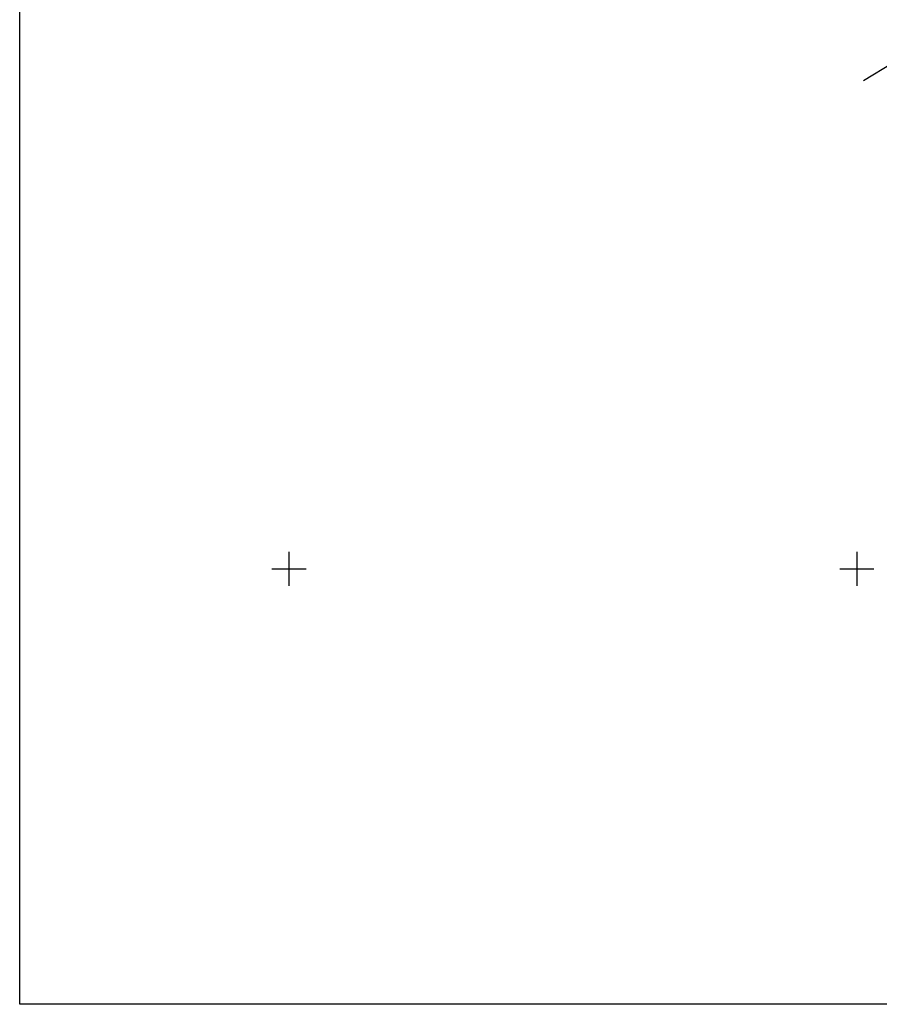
# Model space of a CAD drawing. Header units: metres. Extents: x 733306 to 734033, y 4473325 to 4475372.
# Tile 5 of 27: x 733776 to 733852, y 4474862 to 4474948. Entities that reach past the tile are written whole.
import ezdxf

# ---------------------------------------------------------------- set-up
doc = ezdxf.new("R2010")
doc.units = ezdxf.units.M
doc.header["$LTSCALE"] = 0.5
doc.header["$MEASUREMENT"] = 0
for name, color, linetype in [('(001) Setka', 92, 'Continuous'), ('(001) Сетка', 92, 'Continuous'), ('(002) Рамка', 7, 'Continuous'), ('(007) Здания', 7, 'Continuous')]:
    doc.layers.add(name, color=color, linetype=linetype)

# ---------------------------------------------------------------- blocks, each defined once
blk = doc.blocks.new('Setka')
at = {"layer": '(001) Сетка'}
for p, q in [((0, 1.5), (0, -1.5)), ((-1.5, 0), (1.5, 0))]:
    blk.add_line(p, q, dxfattribs=at)
blk = doc.blocks.new('dsfgfdgfdg')
at = {"layer": '(007) Здания', "color": 8, "true_color": 0x828282}
blk.add_lwpolyline([(732259.365, 4473595.227), (732259.535, 4473601.315), (732246.891, 4473601.668), (732246.721, 4473595.581)], dxfattribs=at)
at = {"layer": '(001) Setka', "color": 8, "true_color": 0x828282, "rotation": 57.07525194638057}
for p in [(732295.14, 4473571.342), (732267.964, 4473529.373)]:
    blk.add_blockref('Setka', p, dxfattribs=at)
blk = doc.blocks.new('hjhgjghjfghjhgj')
at = {"layer": '(007) Здания', "true_color": 0xababab}
h = blk.add_hatch(dxfattribs=at)
h.set_pattern_fill('ANSI36', color=253)
h.set_pattern_definition([(45, (368243.9679, 2238217.12241), (0.066291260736, 0.243067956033), [0.3125, -0.0625, 0, -0.0625])])
edge = h.paths.add_edge_path(flags=16)
edge.add_line((734380.208, 4475005.519), (734379.664, 4474963.501))
edge.add_line((734379.664, 4474963.501), (734335.295, 4474963.961))
edge.add_arc((734335.102, 4474991.296), 27.336, 266.41321, 270.40634, ccw=False)
edge.add_arc((734333.642, 4474965.331), 1.341, 224.54866, 259.23536, ccw=False)
edge.add_arc((734333.517, 4474965.398), 1.305, 172.97049, 230.50749, ccw=False)
edge.add_arc((734337.726, 4474965.761), 5.509, 176.40138, 182.11574, ccw=False)
edge.add_line((734332.228, 4474966.107), (734333.293, 4475001.234))
edge.add_arc((734337.682, 4475001.177), 4.39, 89.9353, 179.25856, ccw=False)
edge.add_line((734337.687, 4475005.567), (734380.208, 4475005.519))
h.paths.add_polyline_path([(734380.818, 4474961.489), (734381.396, 4475006.128), (734385.396, 4475006.123), (734384.818, 4474961.447)], flags=17)
h.paths.add_polyline_path([(734380.846, 4474963.489), (734379.666, 4474963.501), (734379.724, 4474968.111), (734380.904, 4474968.095)], flags=16)
h.paths.add_polyline_path([(734380.846, 4474963.489), (734379.666, 4474963.501)], flags=16)
edge = h.paths.add_edge_path()
edge.add_line((734384.818, 4474961.447), (734384.745, 4474954.448))
edge.add_line((734384.745, 4474954.448), (734443.54, 4474953.838))
edge.add_arc((734443.628, 4474962.337), 8.5, 269.40571, 359.25856)
edge.add_line((734452.127, 4474962.227), (734453.258, 4475049.593))
edge.add_line((734453.258, 4475049.593), (734446.258, 4475049.683))
edge.add_line((734446.258, 4475049.683), (734445.848, 4475017.996))
edge.add_arc((734440.849, 4475018.061), 5, 269.9353, 359.25856, ccw=False)
edge.add_line((734440.843, 4475013.061), (734337.897, 4475013.177))
edge.add_arc((734337.902, 4475018.177), 5, 179.25856, 269.9353, ccw=False)
edge.add_line((734332.903, 4475018.242), (734333.337, 4475051.826))
edge.add_line((734333.337, 4475051.826), (734326.338, 4475051.916))
edge.add_line((734326.338, 4475051.916), (734325.195, 4474963.588))
edge.add_arc((734333.694, 4474963.478), 8.5, 179.25856, 269.40571)
edge.add_line((734333.606, 4474954.978), (734380.745, 4474954.489))
edge.add_line((734380.745, 4474954.489), (734380.747, 4474954.589))
edge.add_line((734380.747, 4474954.589), (734380.818, 4474961.489))
edge.add_line((734380.818, 4474961.489), (734384.818, 4474961.447))
h.paths.add_polyline_path([(734384.903, 4474968.057), (734386.083, 4474968.042), (734386.032, 4474964.045), (734384.852, 4474964.057)])
h.paths.add_polyline_path([(734385.848, 4474964.047), (734384.852, 4474964.057), (734384.903, 4474968.057), (734385.9, 4474968.044), (734386.388, 4475005.512), (734385.388, 4475005.513), (734384.804, 4474962.63), (734384.843, 4474963.447), (734385.84, 4474963.437)])
at = {"layer": '(007) Здания', "ltscale": 0.1}
h = blk.add_hatch(dxfattribs=at)
h.set_pattern_fill('AR-HBONE', color=30, scale=0.2)
h.set_pattern_definition([(45, (2188.9561, 1349.4785), (9e-17, 1.1313708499), [2.4, -0.8]), (135, (2189.5218, 1350.0442), (9e-17, 1.1313708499), [2.4, -0.8])])
h.paths.add_polyline_path([(734325.065, 4474953.567), (734326.255, 4475045.509), (734324.755, 4475045.536), (734323.565, 4474953.582)])
edge = h.paths.add_edge_path()
edge.add_line((734444.998, 4474952.323), (734445.019, 4474953.952))
edge.add_arc((734443.628, 4474962.337), 8.5, 269.40571, 279.42281, ccw=False)
edge.add_line((734443.54, 4474953.838), (734333.606, 4474954.978))
edge.add_arc((734333.694, 4474963.478), 8.5, 259.09431, 269.40571, ccw=False)
edge.add_line((734332.086, 4474955.131), (734332.065, 4474953.494))
edge.add_line((734332.065, 4474953.494), (734444.998, 4474952.323))
h.paths.add_polyline_path([(734453.797, 4474975.343), (734452.297, 4474975.362), (734451.998, 4474952.25), (734453.498, 4474952.235)])
h.paths.add_polyline_path([(734454.395, 4475021.537), (734452.895, 4475021.557), (734452.349, 4474979.362), (734453.849, 4474979.342)])
h.paths.add_polyline_path([(734452.947, 4475025.557), (734454.447, 4475025.537), (734454.621, 4475038.994), (734454.62, 4475038.994), (734454.623, 4475039.174), (734454.675, 4475043.174), (734453.175, 4475043.201)])
at = {"layer": '(007) Здания', "color": 6}
blk.add_blockref('dsfgfdgfdg', (2188.956, 1349.479), dxfattribs=at)

msp = doc.modelspace()

# ---------------------------------------------------------------- linework, layer by layer
at = {"layer": '(002) Рамка'}
msp.add_lwpolyline([(733996.263, 4474861.64), (733776.287, 4474861.64), (733776.287, 4475119.612), (733996.263, 4475119.612)], close=True, dxfattribs=at)
at = {"layer": '(007) Здания'}
msp.add_lwpolyline([(733850.604, 4474943.012), (733855.806, 4474946.178), (733849.23, 4474956.983), (733844.028, 4474953.817)], dxfattribs=at)

# ---------------------------------------------------------------- block references
at = {"layer": '(001) Setka'}
for p in [(733800, 4474900), (733850, 4474900)]:
    msp.add_blockref('Setka', p, dxfattribs=at)
at = {"rotation": 302.9247222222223}
msp.add_blockref('hjhgjghjfghjhgj', (-3421552.32, 2659131.623), dxfattribs=at)

doc.saveas('drawing.dxf')
